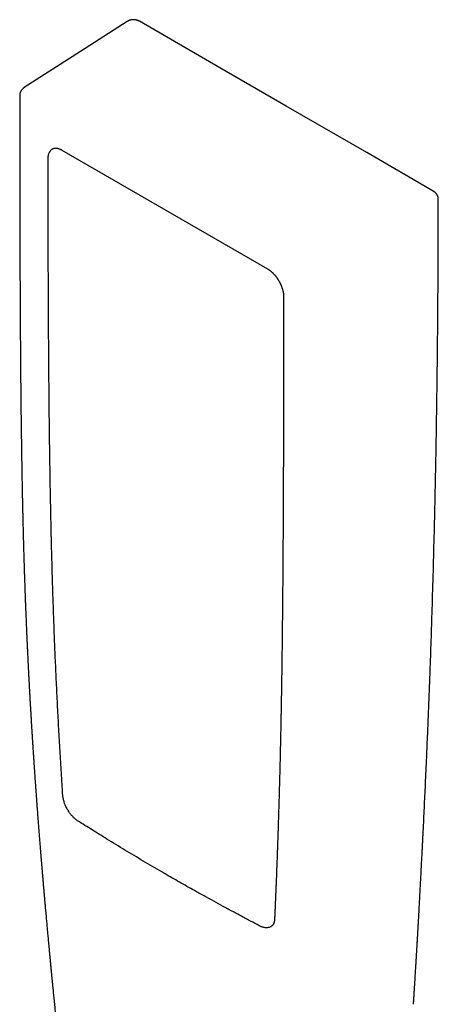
# Model space of a CAD drawing. Header units: millimetres. Extents: x 8 to 406, y 12 to 672.
# Tile 7 of 13: x 306 to 344, y 226 to 315. Entities that reach past the tile are written whole.
import ezdxf

# ---------------------------------------------------------------- set-up
doc = ezdxf.new("R2010")
doc.units = ezdxf.units.MM

msp = doc.modelspace()

# ---------------------------------------------------------------- linework, layer by layer
at = {"color": 7, "linetype": 'Continuous', "lineweight": 30}
msp.add_line((309.95, 303.479), (328.683, 292.664), dxfattribs=at)
at = {"color": 7, "linetype": 'Continuous', "lineweight": 30, "flags": 128}
for points in [[(315.884, 315.188), (311.644, 312.464), (306.513, 309.167)], [(330.402, 307.479), (324.341, 310.978), (317.006, 315.212)], [(343.798, 299.745), (337.737, 303.244), (330.402, 307.479)]]:
    msp.add_lwpolyline(points, dxfattribs=at)
at = {"color": 7, "linetype": 'Continuous', "lineweight": 30}
for points, knots in [([(317.006, 315.212), (316.991, 315.221), (316.961, 315.237), (316.919, 315.257), (316.879, 315.274), (316.844, 315.288), (316.814, 315.298), (316.792, 315.305), (316.773, 315.31), (316.755, 315.315), (316.737, 315.32), (316.714, 315.325), (316.686, 315.331), (316.649, 315.338), (316.605, 315.345), (316.553, 315.35), (316.498, 315.353), (316.439, 315.353), (316.382, 315.35), (316.33, 315.345), (316.282, 315.339), (316.236, 315.33), (316.194, 315.32), (316.155, 315.31), (316.119, 315.299), (316.083, 315.287), (316.044, 315.271), (315.997, 315.251), (315.942, 315.224), (315.904, 315.2), (315.884, 315.188)], [0, 0, 0, 0, 0.046253, 0.086294, 0.120366, 0.155749, 0.182019, 0.199912, 0.215783, 0.231711, 0.247704, 0.263771, 0.29009, 0.321946, 0.359731, 0.403455, 0.452956, 0.501081, 0.552229, 0.596399, 0.634728, 0.673826, 0.71509, 0.745844, 0.777151, 0.809069, 0.842857, 0.885112, 0.937306, 1, 1, 1, 1]), ([(306.513, 309.167), (306.501, 309.159), (306.48, 309.145), (306.454, 309.126), (306.435, 309.112), (306.42, 309.099), (306.399, 309.082), (306.371, 309.056), (306.331, 309.016), (306.287, 308.965), (306.243, 308.905), (306.206, 308.845), (306.175, 308.784), (306.149, 308.724), (306.133, 308.673), (306.122, 308.633), (306.114, 308.602), (306.108, 308.569), (306.102, 308.536), (306.098, 308.5), (306.095, 308.46), (306.095, 308.432), (306.095, 308.417)], [0, 0, 0, 0, 0.0488721, 0.0845375, 0.1076718, 0.128715, 0.1503385, 0.1990173, 0.2558465, 0.3419352, 0.4248489, 0.5036312, 0.5790841, 0.6517267, 0.7234066, 0.7560828, 0.7921224, 0.8307598, 0.8674539, 0.9043215, 0.951625, 1, 1, 1, 1]), ([(306.094, 308.417), (306.094, 308.266), (306.095, 307.893), (306.095, 307.304), (306.095, 306.654), (306.095, 306.015), (306.095, 305.387), (306.096, 304.788), (306.096, 304.217), (306.097, 303.672), (306.097, 303.137), (306.098, 302.612), (306.098, 302.096), (306.099, 301.59), (306.099, 301.094), (306.1, 300.607), (306.101, 300.13), (306.101, 299.663), (306.102, 299.206), (306.103, 298.766), (306.104, 298.344), (306.105, 297.94), (306.106, 297.544), (306.106, 297.156), (306.107, 296.77), (306.108, 296.385), (306.109, 296.003), (306.11, 295.63), (306.111, 295.266), (306.112, 294.913), (306.113, 294.575), (306.114, 294.253), (306.115, 293.947), (306.116, 293.649), (306.117, 293.359), (306.118, 293.078), (306.119, 292.806), (306.12, 292.543), (306.121, 292.285), (306.122, 292.03), (306.124, 291.693), (306.126, 291.271), (306.128, 290.641), (306.132, 289.881), (306.137, 288.989), (306.142, 288.087), (306.147, 287.173), (306.153, 286.25), (306.16, 285.333), (306.167, 284.425), (306.174, 283.524), (306.182, 282.614), (306.191, 281.693), (306.2, 280.79), (306.21, 279.904), (306.22, 279.037), (306.231, 278.16), (306.243, 277.274), (306.256, 276.378), (306.27, 275.472), (306.282, 274.789), (306.289, 274.333), (306.293, 274.105), (306.297, 273.877), (306.302, 273.648), (306.306, 273.419), (306.31, 273.192), (306.314, 272.965), (306.319, 272.741), (306.323, 272.521), (306.327, 272.313), (306.331, 272.117), (306.335, 271.934), (306.338, 271.762), (306.342, 271.603), (306.345, 271.455), (306.348, 271.32), (306.35, 271.197), (306.353, 271.087), (306.355, 270.989), (306.357, 270.903), (306.358, 270.836), (306.359, 270.786), (306.36, 270.751), (306.361, 270.72), (306.362, 270.694), (306.362, 270.669), (306.363, 270.642), (306.363, 270.607), (306.364, 270.564), (306.366, 270.511), (306.367, 270.449), (306.369, 270.369), (306.371, 270.272), (306.374, 270.162), (306.376, 270.046), (306.379, 269.927), (306.382, 269.804), (306.385, 269.677), (306.389, 269.521), (306.394, 269.333), (306.399, 269.112), (306.405, 268.883), (306.411, 268.644), (306.417, 268.395), (306.424, 268.138), (306.431, 267.872), (306.448, 267.252), (306.476, 266.279), (306.518, 264.954), (306.552, 263.953), (306.575, 263.282), (306.588, 262.941), (306.6, 262.601), (306.613, 262.264), (306.626, 261.935), (306.638, 261.624), (306.65, 261.329), (306.661, 261.051), (306.672, 260.784), (306.682, 260.528), (306.693, 260.282), (306.703, 260.046), (306.712, 259.821), (306.722, 259.607), (306.731, 259.403), (306.738, 259.231), (306.745, 259.085), (306.75, 258.962), (306.756, 258.834), (306.762, 258.7), (306.769, 258.561), (306.776, 258.401), (306.784, 258.221), (306.794, 258.019), (306.804, 257.807), (306.814, 257.586), (306.825, 257.356), (306.838, 257.102), (306.852, 256.821), (306.867, 256.514), (306.883, 256.194), (306.9, 255.858), (306.918, 255.51), (306.937, 255.156), (306.956, 254.805), (306.975, 254.46), (306.993, 254.121), (307.012, 253.789), (307.031, 253.438), (307.052, 253.068), (307.075, 252.681), (307.097, 252.305), (307.114, 252.003), (307.128, 251.774), (307.138, 251.615), (307.147, 251.457), (307.157, 251.302), (307.166, 251.151), (307.175, 251.008), (307.183, 250.873), (307.19, 250.749), (307.198, 250.635), (307.204, 250.531), (307.21, 250.437), (307.215, 250.353), (307.22, 250.279), (307.224, 250.216), (307.227, 250.161), (307.23, 250.112), (307.233, 250.063), (307.237, 250.009), (307.241, 249.946), (307.246, 249.87), (307.251, 249.781), (307.258, 249.677), (307.265, 249.56), (307.274, 249.431), (307.283, 249.29), (307.293, 249.137), (307.302, 248.984), (307.312, 248.833), (307.322, 248.687), (307.332, 248.532), (307.343, 248.37), (307.354, 248.201), (307.366, 248.028), (307.38, 247.81), (307.398, 247.554), (307.417, 247.262), (307.437, 246.98), (307.455, 246.709), (307.474, 246.448), (307.491, 246.198), (307.508, 245.954), (307.525, 245.717), (307.542, 245.487), (307.557, 245.269), (307.572, 245.062), (307.586, 244.868), (307.599, 244.697), (307.61, 244.544), (307.62, 244.404), (307.631, 244.258), (307.642, 244.106), (307.654, 243.947), (307.667, 243.769), (307.682, 243.571), (307.698, 243.353), (307.715, 243.125), (307.733, 242.887), (307.752, 242.641), (307.771, 242.387), (307.792, 242.125), (307.813, 241.853), (307.833, 241.587), (307.854, 241.327), (307.874, 241.075), (307.894, 240.821), (307.914, 240.571), (307.933, 240.332), (307.951, 240.109), (307.967, 239.901), (307.983, 239.708), (307.998, 239.525), (308.012, 239.352), (308.025, 239.19), (308.038, 239.038), (308.049, 238.897), (308.06, 238.766), (308.07, 238.645), (308.079, 238.542), (308.086, 238.454), (308.092, 238.383), (308.097, 238.321), (308.101, 238.271), (308.105, 238.23), (308.108, 238.193), (308.111, 238.151), (308.116, 238.1), (308.121, 238.04), (308.127, 237.967), (308.134, 237.877), (308.143, 237.771), (308.153, 237.651), (308.165, 237.517), (308.177, 237.368), (308.191, 237.206), (308.206, 237.033), (308.221, 236.858), (308.236, 236.684), (308.251, 236.512), (308.266, 236.331), (308.282, 236.142), (308.3, 235.945), (308.32, 235.707), (308.344, 235.434), (308.371, 235.13), (308.398, 234.821), (308.426, 234.508), (308.454, 234.193), (308.481, 233.888), (308.508, 233.593), (308.534, 233.309), (308.558, 233.041), (308.581, 232.788), (308.603, 232.549), (308.624, 232.32), (308.644, 232.097), (308.666, 231.86), (308.69, 231.604), (308.716, 231.325), (308.743, 231.036), (308.766, 230.794), (308.784, 230.602), (308.797, 230.462), (308.81, 230.321), (308.824, 230.177), (308.838, 230.031), (308.852, 229.885), (308.865, 229.749), (308.876, 229.628), (308.886, 229.524), (308.895, 229.432), (308.903, 229.352), (308.909, 229.283), (308.915, 229.226), (308.919, 229.179), (308.922, 229.146), (308.925, 229.12), (308.927, 229.095), (308.931, 229.061), (308.935, 229.019), (308.94, 228.967), (308.945, 228.907), (308.952, 228.838), (308.96, 228.76), (308.968, 228.67), (308.978, 228.568), (308.989, 228.453), (309.001, 228.327), (309.015, 228.192), (309.028, 228.051), (309.048, 227.844), (309.074, 227.578), (309.105, 227.267), (309.134, 226.975), (309.161, 226.703), (309.187, 226.438), (309.214, 226.165), (309.242, 225.885), (309.27, 225.6), (309.298, 225.324), (309.325, 225.06), (309.35, 224.806), (309.375, 224.556), (309.4, 224.311), (309.425, 224.071), (309.448, 223.843), (309.47, 223.627), (309.491, 223.423), (309.511, 223.228), (309.53, 223.036), (309.55, 222.849), (309.568, 222.667), (309.586, 222.497), (309.602, 222.338), (309.616, 222.206), (309.627, 222.101), (309.636, 222.019), (309.644, 221.941), (309.651, 221.868), (309.658, 221.799), (309.665, 221.735), (309.671, 221.678), (309.675, 221.634), (309.679, 221.602), (309.682, 221.576), (309.685, 221.545), (309.689, 221.506), (309.694, 221.459), (309.701, 221.392), (309.709, 221.308), (309.72, 221.208), (309.733, 221.08), (309.75, 220.925), (309.769, 220.738), (309.79, 220.54), (309.812, 220.33), (309.835, 220.109), (309.86, 219.877), (309.889, 219.603), (309.922, 219.287), (309.96, 218.928), (310, 218.557), (310.041, 218.175), (310.083, 217.781), (310.127, 217.375), (310.172, 216.957), (310.208, 216.623), (310.235, 216.377), (310.251, 216.222), (310.268, 216.07), (310.284, 215.924), (310.298, 215.79), (310.312, 215.667), (310.324, 215.555), (310.335, 215.454), (310.344, 215.368), (310.352, 215.295), (310.359, 215.236), (310.365, 215.183), (310.37, 215.137), (310.374, 215.097), (310.377, 215.065), (310.38, 215.038), (310.383, 215.011), (310.387, 214.976), (310.392, 214.928), (310.399, 214.869), (310.406, 214.8), (310.415, 214.72), (310.425, 214.629), (310.436, 214.527), (310.448, 214.415), (310.462, 214.296), (310.488, 214.054), (310.52, 213.762), (310.558, 213.422), (310.587, 213.154), (310.617, 212.889), (310.646, 212.627), (310.675, 212.364), (310.704, 212.096), (310.737, 211.801), (310.773, 211.48), (310.812, 211.13), (310.844, 210.845), (310.868, 210.627), (310.884, 210.481), (310.901, 210.334), (310.916, 210.192), (310.932, 210.058), (310.946, 209.933), (310.958, 209.817), (310.97, 209.71), (310.981, 209.613), (310.991, 209.526), (311, 209.448), (311.007, 209.385), (311.012, 209.336), (311.016, 209.302), (311.019, 209.275), (311.021, 209.257), (311.023, 209.241), (311.025, 209.223), (311.028, 209.196), (311.032, 209.159), (311.038, 209.11), (311.044, 209.05), (311.052, 208.981), (311.061, 208.902), (311.071, 208.814), (311.083, 208.711), (311.096, 208.594), (311.11, 208.462), (311.127, 208.319), (311.144, 208.168), (311.168, 207.952), (311.199, 207.68), (311.235, 207.353), (311.271, 207.037), (311.306, 206.729), (311.339, 206.431), (311.372, 206.141), (311.404, 205.862), (311.434, 205.593), (311.466, 205.308), (311.5, 205.008), (311.536, 204.694), (311.562, 204.465), (311.578, 204.318), (311.586, 204.25), (311.593, 204.187), (311.599, 204.133), (311.605, 204.088), (311.609, 204.051), (311.612, 204.023), (311.615, 203.997), (311.618, 203.968), (311.622, 203.933), (311.627, 203.889), (311.637, 203.803), (311.652, 203.672), (311.672, 203.495), (311.69, 203.333), (311.706, 203.19), (311.72, 203.065), (311.735, 202.937), (311.75, 202.805), (311.765, 202.668), (311.781, 202.527), (311.798, 202.378), (311.816, 202.219), (311.836, 202.047), (311.857, 201.863), (311.879, 201.669), (311.902, 201.464), (311.926, 201.249), (311.953, 201.015), (311.982, 200.76), (312.013, 200.483), (312.039, 200.255), (312.058, 200.08), (312.072, 199.961), (312.085, 199.844), (312.098, 199.733), (312.109, 199.632), (312.119, 199.542), (312.128, 199.463), (312.136, 199.395), (312.142, 199.338), (312.147, 199.292), (312.151, 199.258), (312.154, 199.234), (312.156, 199.213), (312.159, 199.189), (312.163, 199.156), (312.168, 199.114), (312.173, 199.065), (312.18, 199.002), (312.189, 198.925), (312.199, 198.833), (312.211, 198.731), (312.223, 198.62), (312.237, 198.501), (312.251, 198.375), (312.269, 198.214), (312.291, 198.023), (312.315, 197.804), (312.339, 197.59), (312.363, 197.379), (312.386, 197.174), (312.408, 196.979), (312.429, 196.793), (312.448, 196.618), (312.467, 196.452), (312.484, 196.297), (312.501, 196.15), (312.516, 196.011), (312.533, 195.864), (312.55, 195.709), (312.568, 195.547), (312.585, 195.396), (312.601, 195.254), (312.616, 195.123), (312.628, 195.013), (312.638, 194.924), (312.645, 194.857), (312.652, 194.796), (312.657, 194.749), (312.661, 194.716), (312.663, 194.693), (312.666, 194.67), (312.669, 194.643), (312.673, 194.607), (312.678, 194.561), (312.685, 194.502), (312.692, 194.43), (312.701, 194.353), (312.714, 194.235), (312.732, 194.075), (312.754, 193.871), (312.778, 193.658), (312.803, 193.435), (312.828, 193.203), (312.855, 192.964), (312.904, 192.517), (312.976, 191.863), (313.042, 191.256), (313.08, 190.901), (313.091, 190.804), (313.1, 190.716), (313.109, 190.638), (313.116, 190.57), (313.122, 190.513), (313.127, 190.466), (313.131, 190.429), (313.134, 190.403), (313.137, 190.381), (313.139, 190.358), (313.143, 190.325), (313.148, 190.275), (313.155, 190.209), (313.163, 190.132), (313.172, 190.049), (313.182, 189.962), (313.192, 189.87), (313.202, 189.774), (313.213, 189.674), (313.225, 189.56), (313.239, 189.431), (313.254, 189.287), (313.27, 189.138), (313.286, 188.989), (313.32, 188.668), (313.372, 188.178), (313.425, 187.677), (313.461, 187.338), (313.48, 187.162), (313.497, 186.995), (313.513, 186.839), (313.528, 186.694), (313.543, 186.559), (313.553, 186.456), (313.561, 186.384), (313.565, 186.345), (313.568, 186.315), (313.57, 186.294), (313.572, 186.276), (313.574, 186.257), (313.577, 186.228), (313.581, 186.187), (313.587, 186.131), (313.594, 186.064), (313.602, 185.987), (313.611, 185.902), (313.62, 185.809), (313.631, 185.708), (313.642, 185.602), (313.663, 185.388), (313.707, 184.96), (313.756, 184.478), (313.8, 184.047), (313.827, 183.779), (313.853, 183.515), (313.879, 183.259), (313.903, 183.02), (313.925, 182.797), (313.945, 182.59), (313.961, 182.431), (313.972, 182.317), (313.979, 182.246), (313.985, 182.182), (313.99, 182.126), (313.995, 182.08), (313.998, 182.046), (314.001, 182.022), (314.002, 182.004), (314.004, 181.983), (314.007, 181.957), (314.01, 181.925), (314.014, 181.886), (314.018, 181.841), (314.027, 181.752), (314.04, 181.618), (314.059, 181.421), (314.081, 181.197), (314.105, 180.946), (314.13, 180.683), (314.156, 180.41), (314.182, 180.126), (314.21, 179.832), (314.239, 179.527), (314.263, 179.266), (314.282, 179.054), (314.297, 178.892), (314.312, 178.728), (314.326, 178.576), (314.338, 178.442), (314.349, 178.329), (314.358, 178.226), (314.366, 178.134), (314.374, 178.052), (314.38, 177.98), (314.386, 177.919), (314.39, 177.87), (314.393, 177.833), (314.396, 177.807), (314.398, 177.785), (314.4, 177.763), (314.402, 177.737), (314.405, 177.704), (314.408, 177.665), (314.413, 177.611), (314.419, 177.542), (314.427, 177.454), (314.436, 177.354), (314.446, 177.242), (314.457, 177.117), (314.471, 176.954), (314.488, 176.758), (314.508, 176.534), (314.532, 176.256), (314.56, 175.929), (314.592, 175.554), (314.617, 175.25), (314.637, 175.015), (314.651, 174.845), (314.664, 174.677), (314.678, 174.513), (314.691, 174.353), (314.703, 174.2), (314.715, 174.057), (314.726, 173.924), (314.735, 173.801), (314.744, 173.689), (314.753, 173.586), (314.759, 173.501), (314.765, 173.432), (314.769, 173.378), (314.773, 173.328), (314.776, 173.284), (314.779, 173.249), (314.781, 173.222), (314.783, 173.2), (314.785, 173.176), (314.787, 173.145), (314.79, 173.104), (314.794, 173.052), (314.799, 172.989), (314.805, 172.914), (314.812, 172.83), (314.819, 172.738), (314.826, 172.641), (314.834, 172.544), (314.847, 172.367), (314.867, 172.111), (314.891, 171.781), (314.915, 171.459), (314.937, 171.162), (314.957, 170.884), (314.976, 170.617), (314.995, 170.337), (315.015, 170.045), (315.033, 169.794), (315.046, 169.588), (315.057, 169.431), (315.068, 169.27), (315.079, 169.107), (315.089, 168.94), (315.1, 168.77), (315.112, 168.599), (315.122, 168.442), (315.13, 168.304), (315.138, 168.187), (315.144, 168.08), (315.15, 167.983), (315.156, 167.896), (315.16, 167.82), (315.164, 167.755), (315.168, 167.699), (315.17, 167.656), (315.172, 167.625), (315.174, 167.604), (315.175, 167.587), (315.175, 167.574), (315.176, 167.561), (315.177, 167.546), (315.178, 167.525), (315.18, 167.499), (315.182, 167.47), (315.183, 167.439), (315.192, 167.303), (315.2, 167.153), (315.21, 166.989), (315.214, 166.918), (315.219, 166.842), (315.224, 166.756), (315.229, 166.655), (315.236, 166.541), (315.243, 166.416), (315.25, 166.281), (315.259, 166.135), (315.267, 165.978), (315.276, 165.811), (315.286, 165.63), (315.296, 165.435), (315.307, 165.225), (315.318, 165.004), (315.33, 164.772), (315.342, 164.528), (315.354, 164.276), (315.366, 164.017), (315.379, 163.752), (315.391, 163.476), (315.404, 163.189), (315.416, 162.892), (315.429, 162.584), (315.442, 162.266), (315.454, 161.932), (315.467, 161.581), (315.48, 161.214), (315.489, 160.954), (315.493, 160.815), (315.494, 160.803)], [0, 0, 0, 0, 0.0031316, 0.0076891, 0.0121672, 0.0165657, 0.0208847, 0.0251242, 0.0289405, 0.03269, 0.0363727, 0.0399885, 0.0435375, 0.0470197, 0.0504351, 0.0537837, 0.0570654, 0.0602803, 0.0634283, 0.0665096, 0.0693535, 0.0721381, 0.0748633, 0.077529, 0.0801353, 0.0828347, 0.0854672, 0.0880329, 0.0905318, 0.0929639, 0.0953291, 0.097498, 0.0996074, 0.1016575, 0.1036481, 0.1055793, 0.1074511, 0.1092635, 0.1110194, 0.1127656, 0.1145182, 0.117979, 0.1214642, 0.127522, 0.1336521, 0.1398544, 0.1461289, 0.1524756, 0.1588947, 0.1650131, 0.1711957, 0.1774429, 0.1837635, 0.1901617, 0.1960457, 0.2019939, 0.2080064, 0.2140831, 0.220224, 0.2264293, 0.2326988, 0.2342534, 0.235812, 0.2373745, 0.2389409, 0.2405112, 0.24208, 0.2435943, 0.2451812, 0.2466856, 0.2481075, 0.2494467, 0.2507034, 0.2518776, 0.2529692, 0.2539782, 0.2549047, 0.2557486, 0.2564971, 0.2571659, 0.2577551, 0.2582646, 0.2585341, 0.2587745, 0.2589857, 0.2591678, 0.2593208, 0.259495, 0.2597265, 0.2600233, 0.2603853, 0.2608127, 0.2613053, 0.2620245, 0.2627885, 0.263578, 0.2643932, 0.265234, 0.2661004, 0.2669924, 0.2684376, 0.2699452, 0.2715154, 0.2731482, 0.2748435, 0.2766014, 0.2784218, 0.2802972, 0.2892918, 0.2983342, 0.3074243, 0.3097407, 0.3120602, 0.3143828, 0.3166958, 0.3189363, 0.3210957, 0.3230574, 0.3249471, 0.3267646, 0.3285101, 0.3301834, 0.3317847, 0.3333138, 0.3347709, 0.3361558, 0.3374687, 0.3382894, 0.3391195, 0.3399884, 0.3408963, 0.3418432, 0.3428289, 0.3441398, 0.3455137, 0.3469507, 0.3484507, 0.3500138, 0.3516399, 0.3536373, 0.3557223, 0.3578949, 0.360155, 0.3625515, 0.364978, 0.3673603, 0.3696985, 0.3719924, 0.3742421, 0.3764475, 0.3791364, 0.3817564, 0.3843076, 0.3867901, 0.3878823, 0.3889606, 0.390025, 0.3910756, 0.3921092, 0.3930865, 0.3939956, 0.3948363, 0.3956088, 0.396313, 0.3969489, 0.3975166, 0.3980159, 0.398447, 0.3987959, 0.3991282, 0.3994451, 0.3997989, 0.400223, 0.4007174, 0.401337, 0.4020402, 0.4028271, 0.4036976, 0.4046518, 0.4056896, 0.4068112, 0.407751, 0.4087425, 0.4097857, 0.4108805, 0.412027, 0.4132165, 0.4143937, 0.41644, 0.4184148, 0.4203181, 0.4221498, 0.42391, 0.4255987, 0.4272159, 0.4288495, 0.4304029, 0.4318763, 0.4332696, 0.4345827, 0.4358158, 0.436732, 0.4376689, 0.4386516, 0.4396803, 0.4407548, 0.4418753, 0.4432804, 0.4447516, 0.4462889, 0.4478923, 0.4495618, 0.4512657, 0.4530335, 0.454865, 0.4567602, 0.4584182, 0.4601222, 0.4618639, 0.4635522, 0.465162, 0.4666931, 0.4680648, 0.4693667, 0.4705986, 0.4717607, 0.4728529, 0.4738753, 0.4748278, 0.4757104, 0.4765232, 0.4772661, 0.4778008, 0.478291, 0.4787107, 0.4790497, 0.4793081, 0.4795264, 0.4798088, 0.4801559, 0.4805581, 0.4810019, 0.481646, 0.4823613, 0.4831479, 0.4840698, 0.4850736, 0.4861591, 0.4873265, 0.4885757, 0.4896792, 0.4908395, 0.4920566, 0.4933306, 0.4946614, 0.4960255, 0.4981272, 0.5001733, 0.5021639, 0.5043587, 0.5064818, 0.5085332, 0.5105129, 0.512421, 0.5142575, 0.5159234, 0.5175256, 0.519064, 0.5205407, 0.5220297, 0.5238337, 0.5257065, 0.527648, 0.5296582, 0.5305831, 0.5315218, 0.5324744, 0.5334409, 0.5344212, 0.5354153, 0.5363878, 0.5371587, 0.5378526, 0.5384697, 0.5390099, 0.5394732, 0.5398597, 0.5401693, 0.540402, 0.5405277, 0.5406941, 0.540918, 0.5412019, 0.541549, 0.5419514, 0.5424148, 0.5429391, 0.5435244, 0.5442249, 0.5449964, 0.5458391, 0.5467528, 0.5477222, 0.5486862, 0.5509135, 0.5530772, 0.5549555, 0.5567831, 0.5585602, 0.5602866, 0.5622758, 0.5641934, 0.5660391, 0.5678132, 0.5695155, 0.5711461, 0.5728431, 0.5744547, 0.575981, 0.5774225, 0.5787939, 0.5801022, 0.5813473, 0.5826439, 0.5838642, 0.5850079, 0.5860753, 0.5870662, 0.5876467, 0.5881973, 0.5887181, 0.589209, 0.5896701, 0.5901013, 0.5904937, 0.5908201, 0.5909801, 0.5911384, 0.5913476, 0.5916102, 0.5919261, 0.5922954, 0.5929401, 0.5936157, 0.5943218, 0.595498, 0.5967502, 0.5980786, 0.5994831, 0.6009636, 0.6025202, 0.6041515, 0.6064754, 0.6088786, 0.6113612, 0.6139232, 0.6165645, 0.6192852, 0.6220852, 0.6249647, 0.6259971, 0.6270394, 0.6280785, 0.6290539, 0.6299577, 0.6307758, 0.6315249, 0.632205, 0.632816, 0.6332604, 0.6336595, 0.6340134, 0.6343219, 0.6345853, 0.6348034, 0.6349762, 0.635118, 0.6353583, 0.6356799, 0.6360737, 0.636539, 0.6370759, 0.6376843, 0.6383643, 0.6391158, 0.6399342, 0.6407637, 0.6439733, 0.645798, 0.6475963, 0.6493682, 0.6511135, 0.6528592, 0.6546574, 0.6565097, 0.658775, 0.6611163, 0.6635334, 0.6645037, 0.6654857, 0.6664793, 0.667443, 0.6683438, 0.6691817, 0.6699567, 0.6706688, 0.6713181, 0.6719045, 0.6724279, 0.6728885, 0.6731633, 0.6734043, 0.6735832, 0.6736955, 0.6737762, 0.6738958, 0.6740563, 0.6743198, 0.6746495, 0.6750456, 0.6755079, 0.6760365, 0.6766314, 0.6772926, 0.6780964, 0.6789805, 0.6799447, 0.6809787, 0.6820121, 0.6842682, 0.6864548, 0.6885718, 0.6906192, 0.6926324, 0.6945736, 0.6964425, 0.6982394, 0.6999714, 0.7021629, 0.7042682, 0.7062874, 0.7067592, 0.7072251, 0.7076495, 0.7080135, 0.7083171, 0.7085602, 0.7087428, 0.7088923, 0.7090801, 0.7093189, 0.7096088, 0.7099492, 0.7110567, 0.7122404, 0.7135001, 0.7143025, 0.7151329, 0.7159914, 0.716878, 0.7177926, 0.7187353, 0.7197227, 0.7207721, 0.7219379, 0.7231717, 0.7244736, 0.7258435, 0.7272814, 0.7287873, 0.7305547, 0.7324074, 0.7343454, 0.7351301, 0.7359279, 0.7367344, 0.7374865, 0.7381641, 0.7387674, 0.7392962, 0.7397506, 0.7401307, 0.7404363, 0.7406675, 0.7408243, 0.7409226, 0.7410802, 0.7413018, 0.7415875, 0.7419228, 0.7422895, 0.7428504, 0.7434716, 0.7441529, 0.7448945, 0.7456964, 0.7465534, 0.7474089, 0.7489324, 0.7503976, 0.7518046, 0.7532476, 0.7546236, 0.7559329, 0.7571753, 0.7583509, 0.7594597, 0.7605017, 0.7614768, 0.7624021, 0.7632994, 0.7644319, 0.7655165, 0.766553, 0.7674787, 0.7683624, 0.769204, 0.7696804, 0.7701421, 0.7705662, 0.7709073, 0.771088, 0.7712311, 0.7713631, 0.7715462, 0.7717831, 0.7720738, 0.7724854, 0.7729717, 0.7735023, 0.7740448, 0.7753479, 0.7767143, 0.778144, 0.7796368, 0.7811929, 0.7828102, 0.784446, 0.7901877, 0.7959543, 0.7966703, 0.7973256, 0.7979139, 0.7984351, 0.7988893, 0.7992765, 0.7995966, 0.7998312, 0.8000094, 0.8001314, 0.8002651, 0.8004855, 0.8007925, 0.801273, 0.801799, 0.8023544, 0.8029392, 0.8035534, 0.8041969, 0.8048699, 0.8055722, 0.8064968, 0.8074679, 0.8084738, 0.8094796, 0.8104829, 0.8149323, 0.8193331, 0.8205767, 0.8217632, 0.8228801, 0.8239274, 0.8249051, 0.8258133, 0.8266519, 0.8269801, 0.8272451, 0.8274464, 0.8275841, 0.8276759, 0.8277999, 0.8279653, 0.8282603, 0.8286336, 0.8290851, 0.8296149, 0.8301738, 0.8307994, 0.8314917, 0.8322167, 0.8329414, 0.8357859, 0.8408546, 0.8426616, 0.8444668, 0.8462609, 0.8479846, 0.8496272, 0.8510873, 0.8524767, 0.8537956, 0.8542944, 0.8547814, 0.8552206, 0.8555941, 0.8559021, 0.8561445, 0.8562832, 0.8563893, 0.8565203, 0.8566944, 0.8569115, 0.8571717, 0.8574749, 0.8578206, 0.8589782, 0.8601802, 0.861798, 0.8634899, 0.8652558, 0.8670943, 0.8690046, 0.8709867, 0.8730404, 0.875166, 0.8762398, 0.8773311, 0.8784398, 0.8795618, 0.8803926, 0.8811539, 0.8818456, 0.8824677, 0.8830203, 0.8835034, 0.8839169, 0.8842608, 0.8844822, 0.8846607, 0.8847963, 0.8849293, 0.8851046, 0.8853279, 0.8855921, 0.8858945, 0.8864057, 0.8869985, 0.8876731, 0.8884294, 0.8892674, 0.890187, 0.8917221, 0.8932372, 0.8947285, 0.8973324, 0.8998603, 0.9023124, 0.9034791, 0.9046278, 0.9057586, 0.9068713, 0.9079627, 0.9089961, 0.9099616, 0.910859, 0.9116885, 0.91245, 0.9131434, 0.9137689, 0.9141707, 0.9145384, 0.914872, 0.9151716, 0.9154304, 0.9155933, 0.9157207, 0.9158706, 0.916077, 0.9163401, 0.9167006, 0.9171316, 0.9176332, 0.9182053, 0.9188463, 0.9195063, 0.9201619, 0.9208131, 0.923103, 0.9253366, 0.9275141, 0.9296354, 0.9313537, 0.933159, 0.9350514, 0.9370309, 0.9390974, 0.9401441, 0.9412118, 0.9423005, 0.9434101, 0.9445408, 0.9456924, 0.9468651, 0.9480222, 0.9488849, 0.9496793, 0.9504054, 0.9510631, 0.9516525, 0.9521649, 0.9526113, 0.9529919, 0.9533065, 0.9534796, 0.9536235, 0.953738, 0.9538233, 0.9538887, 0.9539923, 0.9541341, 0.9543186, 0.9545239, 0.9547297, 0.954936, 0.9573143, 0.9577889, 0.9582659, 0.9587707, 0.9593316, 0.960037, 0.9608148, 0.961665, 0.9625876, 0.9635825, 0.9646499, 0.9657896, 0.9670018, 0.9683493, 0.9697762, 0.9712825, 0.9728683, 0.9745336, 0.9762782, 0.9780176, 0.9798295, 0.9817136, 0.9836702, 0.9856991, 0.9878003, 0.9899739, 0.9922198, 0.9946503, 0.9971602, 0.9997495, 1, 1, 1, 1]), ([(308.686, 302.676), (308.687, 302.717), (308.688, 302.798), (308.701, 302.914), (308.721, 303.025), (308.749, 303.127), (308.782, 303.216), (308.819, 303.294), (308.858, 303.36), (308.898, 303.416), (308.947, 303.473), (309.01, 303.532), (309.069, 303.575), (309.105, 303.593), (309.112, 303.596)], [0, 0, 0, 0, 0.094589, 0.190143, 0.285697, 0.382241, 0.470904, 0.551408, 0.631911, 0.698213, 0.764514, 0.868419, 0.973294, 1, 1, 1, 1]), ([(309.112, 303.597), (309.121, 303.602), (309.143, 303.614), (309.177, 303.628), (309.214, 303.64), (309.251, 303.648), (309.289, 303.655), (309.328, 303.659), (309.368, 303.66), (309.409, 303.659), (309.451, 303.656), (309.494, 303.651), (309.539, 303.643), (309.584, 303.633), (309.631, 303.62), (309.678, 303.605), (309.727, 303.587), (309.776, 303.567), (309.827, 303.544), (309.878, 303.519), (309.919, 303.497), (309.943, 303.483), (309.95, 303.479)], [0, 0, 0, 0, 0.051161, 0.116178, 0.173792, 0.229673, 0.283991, 0.336984, 0.388895, 0.439944, 0.490316, 0.540169, 0.589632, 0.638808, 0.687782, 0.736622, 0.785382, 0.834103, 0.882816, 0.931539, 0.980294, 1, 1, 1, 1]), ([(310.02, 244.771), (310.009, 244.938), (309.955, 245.772), (309.883, 246.94), (309.783, 248.607), (309.706, 249.939), (309.634, 251.27), (309.563, 252.601), (309.48, 254.262), (309.387, 256.254), (309.302, 258.242), (309.224, 260.228), (309.154, 262.212), (309.101, 263.863), (309.053, 265.512), (309.008, 267.16), (308.961, 269.136), (308.92, 271.109), (308.883, 273.081), (308.852, 275.051), (308.829, 276.692), (308.808, 278.332), (308.789, 279.972), (308.773, 281.61), (308.762, 282.92), (308.751, 284.23), (308.742, 285.54), (308.734, 286.849), (308.728, 287.831), (308.721, 289.14), (308.713, 290.776), (308.707, 292.411), (308.702, 294.046), (308.697, 295.681), (308.693, 297.642), (308.689, 299.974), (308.687, 301.652), (308.686, 302.676)], [0, 0, 0, 0, 0.008527, 0.042636, 0.059691, 0.0938, 0.110855, 0.127909, 0.162018, 0.196127, 0.230236, 0.264346, 0.298455, 0.332564, 0.349618, 0.383727, 0.417837, 0.451946, 0.486055, 0.520164, 0.554273, 0.571327, 0.605437, 0.639546, 0.6566, 0.673655, 0.707764, 0.724818, 0.741873, 0.758927, 0.793036, 0.827145, 0.8442, 0.878309, 0.912418, 0.946527, 1, 1, 1, 1]), ([(344.257, 298.97), (344.257, 298.983), (344.257, 299.007), (344.255, 299.038), (344.252, 299.063), (344.25, 299.083), (344.246, 299.11), (344.239, 299.147), (344.227, 299.198), (344.21, 299.254), (344.188, 299.311), (344.164, 299.363), (344.138, 299.411), (344.11, 299.456), (344.077, 299.502), (344.042, 299.545), (344.005, 299.585), (343.969, 299.621), (343.941, 299.645), (343.922, 299.66), (343.909, 299.671), (343.892, 299.684), (343.868, 299.701), (343.836, 299.723), (343.812, 299.737), (343.798, 299.745)], [0, 0, 0, 0, 0.039602, 0.0756518, 0.0989729, 0.1194224, 0.1405695, 0.1859946, 0.2386343, 0.3056938, 0.3718384, 0.4321531, 0.4883615, 0.5447969, 0.6037373, 0.6646714, 0.7238954, 0.7767357, 0.8257493, 0.8404696, 0.8552548, 0.8778076, 0.9096455, 0.9505004, 1, 1, 1, 1]), ([(341.995, 225.686), (342.003, 225.811), (342.018, 226.055), (342.042, 226.416), (342.064, 226.764), (342.085, 227.1), (342.105, 227.425), (342.124, 227.731), (342.142, 228.02), (342.159, 228.292), (342.175, 228.553), (342.19, 228.804), (342.205, 229.044), (342.219, 229.272), (342.232, 229.49), (342.244, 229.697), (342.256, 229.894), (342.267, 230.078), (342.277, 230.251), (342.287, 230.412), (342.296, 230.563), (342.304, 230.704), (342.312, 230.836), (342.319, 230.959), (342.326, 231.071), (342.331, 231.171), (342.337, 231.26), (342.341, 231.338), (342.345, 231.405), (342.348, 231.461), (342.351, 231.508), (342.353, 231.549), (342.356, 231.586), (342.357, 231.619), (342.359, 231.654), (342.362, 231.695), (342.365, 231.75), (342.369, 231.821), (342.374, 231.906), (342.38, 232.007), (342.386, 232.124), (342.394, 232.259), (342.403, 232.406), (342.412, 232.566), (342.421, 232.737), (342.432, 232.918), (342.442, 233.111), (342.454, 233.316), (342.467, 233.547), (342.481, 233.798), (342.495, 234.064), (342.51, 234.325), (342.524, 234.58), (342.537, 234.83), (342.552, 235.101), (342.568, 235.391), (342.584, 235.7), (342.6, 235.998), (342.616, 236.286), (342.631, 236.565), (342.645, 236.833), (342.658, 237.091), (342.672, 237.351), (342.686, 237.617), (342.701, 237.896), (342.715, 238.18), (342.731, 238.471), (342.746, 238.768), (342.761, 239.071), (342.778, 239.391), (342.795, 239.729), (342.813, 240.084), (342.831, 240.447), (342.85, 240.816), (342.88, 241.418), (342.921, 242.253), (342.973, 243.32), (343.024, 244.391), (343.07, 245.384), (343.112, 246.297), (343.149, 247.124), (343.186, 247.942), (343.224, 248.83), (343.265, 249.789), (343.309, 250.822), (343.351, 251.854), (343.392, 252.885), (343.432, 253.917), (343.471, 254.949), (343.531, 256.584), (343.609, 258.822), (343.708, 261.887), (343.805, 265.176), (343.897, 268.69), (343.968, 271.808), (344.024, 274.529), (344.057, 276.321), (344.079, 277.585), (344.091, 278.322), (344.102, 279.066), (344.114, 279.818), (344.123, 280.451), (344.13, 280.965), (344.136, 281.357), (344.141, 281.751), (344.146, 282.145), (344.151, 282.536), (344.156, 282.922), (344.161, 283.311), (344.166, 283.703), (344.17, 284.098), (344.175, 284.483), (344.179, 284.858), (344.183, 285.204), (344.186, 285.521), (344.189, 285.81), (344.192, 286.095), (344.194, 286.377), (344.197, 286.658), (344.203, 287.29), (344.208, 287.873), (344.213, 288.408), (344.214, 288.544), (344.215, 288.68), (344.216, 288.817), (344.217, 288.956), (344.218, 289.102), (344.219, 289.262), (344.22, 289.437), (344.222, 289.629), (344.223, 289.831), (344.225, 290.045), (344.226, 290.269), (344.228, 290.505), (344.229, 290.752), (344.231, 291.009), (344.233, 291.278), (344.234, 291.556), (344.236, 291.844), (344.238, 292.14), (344.239, 292.447), (344.241, 292.767), (344.242, 293.099), (344.244, 293.445), (344.245, 293.801), (344.247, 294.169), (344.248, 294.545), (344.25, 294.93), (344.251, 295.324), (344.252, 295.728), (344.253, 296.146), (344.254, 296.577), (344.255, 297.023), (344.256, 297.479), (344.256, 297.947), (344.257, 298.426), (344.257, 298.768), (344.257, 298.951), (344.257, 298.97)], [0, 0, 0, 0, 0.005136, 0.010105, 0.014905, 0.019538, 0.024002, 0.028299, 0.032196, 0.035943, 0.039541, 0.04299, 0.04629, 0.04944, 0.05244, 0.055291, 0.057993, 0.060546, 0.062907, 0.065124, 0.067197, 0.069127, 0.070968, 0.072656, 0.07419, 0.07557, 0.076796, 0.077869, 0.078787, 0.079552, 0.080181, 0.080731, 0.081259, 0.081693, 0.082123, 0.082681, 0.083371, 0.084423, 0.085598, 0.086896, 0.088581, 0.090436, 0.092462, 0.094657, 0.097023, 0.099513, 0.102166, 0.104984, 0.107965, 0.11168, 0.115349, 0.11894, 0.122453, 0.12589, 0.129249, 0.133627, 0.137866, 0.141967, 0.145929, 0.149752, 0.153438, 0.156984, 0.160392, 0.164154, 0.167972, 0.171876, 0.175866, 0.179942, 0.184105, 0.188354, 0.193127, 0.198005, 0.202987, 0.20807, 0.213189, 0.227767, 0.242398, 0.257082, 0.271793, 0.28324, 0.294561, 0.305758, 0.31683, 0.331022, 0.345123, 0.359223, 0.373324, 0.387425, 0.401525, 0.415626, 0.454402, 0.493179, 0.541035, 0.588892, 0.636748, 0.668333, 0.699918, 0.709848, 0.719854, 0.729963, 0.740178, 0.750496, 0.755789, 0.76111, 0.766457, 0.771832, 0.777176, 0.782407, 0.787525, 0.793025, 0.798388, 0.803615, 0.808705, 0.813658, 0.817682, 0.82161, 0.825448, 0.829265, 0.833086, 0.83691, 0.854984, 0.856828, 0.858674, 0.86052, 0.862367, 0.864229, 0.866199, 0.868292, 0.870738, 0.873334, 0.87608, 0.878976, 0.882021, 0.885217, 0.888562, 0.892057, 0.895702, 0.899497, 0.903371, 0.907388, 0.911551, 0.915858, 0.920391, 0.925075, 0.929909, 0.934892, 0.940025, 0.945213, 0.950545, 0.956022, 0.961643, 0.967528, 0.973564, 0.97975, 0.986087, 0.992574, 0.999212, 1, 1, 1, 1]), ([(328.684, 292.664), (328.694, 292.658), (328.721, 292.642), (328.767, 292.614), (328.819, 292.579), (328.872, 292.541), (328.925, 292.501), (328.978, 292.459), (329.031, 292.415), (329.083, 292.368), (329.135, 292.319), (329.187, 292.269), (329.238, 292.216), (329.288, 292.162), (329.337, 292.106), (329.386, 292.048), (329.434, 291.989), (329.48, 291.929), (329.524, 291.868), (329.567, 291.807), (329.606, 291.75), (329.639, 291.699), (329.668, 291.652), (329.694, 291.609), (329.712, 291.578), (329.721, 291.563)], [0, 0, 0, 0, 0.027894, 0.074727, 0.12162, 0.168575, 0.215594, 0.262673, 0.309808, 0.356992, 0.404216, 0.451468, 0.498732, 0.545988, 0.593208, 0.64035, 0.687351, 0.734104, 0.780405, 0.82582, 0.869172, 0.907426, 0.935806, 0.967838, 1, 1, 1, 1]), ([(329.721, 291.563), (329.735, 291.538), (329.755, 291.503), (329.784, 291.45), (329.807, 291.405), (329.835, 291.351), (329.862, 291.293), (329.89, 291.233), (329.918, 291.17), (329.944, 291.106), (329.97, 291.04), (329.994, 290.974), (330.017, 290.907), (330.039, 290.839), (330.058, 290.771), (330.077, 290.704), (330.093, 290.636), (330.107, 290.569), (330.12, 290.503), (330.131, 290.437), (330.14, 290.372), (330.147, 290.308), (330.152, 290.245), (330.155, 290.184), (330.156, 290.14), (330.156, 290.116), (330.156, 290.112)], [0, 0, 0, 0, 0.052143, 0.073222, 0.108212, 0.144522, 0.183449, 0.224046, 0.265926, 0.30878, 0.352388, 0.396582, 0.441238, 0.486256, 0.531561, 0.577088, 0.622787, 0.668617, 0.714543, 0.760537, 0.806575, 0.85264, 0.898715, 0.944793, 0.990866, 1, 1, 1, 1]), ([(330.156, 290.112), (330.156, 289.981), (330.156, 289.72), (330.156, 289.335), (330.156, 288.96), (330.155, 288.596), (330.155, 288.242), (330.155, 287.897), (330.155, 287.564), (330.154, 287.235), (330.154, 286.912), (330.154, 286.596), (330.153, 286.29), (330.153, 285.996), (330.153, 285.713), (330.153, 285.441), (330.152, 285.181), (330.152, 284.931), (330.152, 284.693), (330.151, 284.467), (330.151, 284.251), (330.151, 284.06), (330.151, 283.893), (330.15, 283.746), (330.15, 283.605), (330.15, 283.465), (330.15, 283.324), (330.149, 283.001), (330.149, 282.491), (330.147, 281.793), (330.146, 281.086), (330.145, 280.372), (330.141, 278.82), (330.135, 276.434), (330.125, 273.333), (330.111, 270.349), (330.095, 267.484), (330.075, 264.623), (330.051, 261.867), (330.031, 259.9), (330.017, 258.717), (330.01, 258.213), (330.004, 257.703), (329.997, 257.187), (329.99, 256.663), (329.983, 256.133), (329.975, 255.596), (329.967, 255.12), (329.961, 254.711), (329.956, 254.373), (329.95, 254.041), (329.945, 253.715), (329.939, 253.369), (329.932, 253.002), (329.925, 252.618), (329.919, 252.243), (329.912, 251.88), (329.905, 251.55), (329.9, 251.252), (329.894, 250.986), (329.889, 250.724), (329.884, 250.468), (329.878, 250.213), (329.873, 249.954), (329.867, 249.685), (329.861, 249.405), (329.854, 249.115), (329.847, 248.815), (329.84, 248.506), (329.833, 248.189), (329.825, 247.865), (329.814, 247.413), (329.799, 246.837), (329.781, 246.141), (329.765, 245.545), (329.751, 245.047), (329.74, 244.646), (329.728, 244.25), (329.716, 243.837), (329.703, 243.409), (329.69, 242.968), (329.676, 242.539), (329.663, 242.121), (329.65, 241.715), (329.639, 241.408), (329.632, 241.193), (329.628, 241.066), (329.623, 240.931), (329.619, 240.79), (329.613, 240.641), (329.608, 240.475), (329.601, 240.291), (329.594, 240.087), (329.587, 239.874), (329.579, 239.648), (329.57, 239.411), (329.561, 239.162), (329.552, 238.903), (329.542, 238.633), (329.531, 238.352), (329.52, 238.061), (329.509, 237.76), (329.497, 237.448), (329.484, 237.126), (329.471, 236.793), (329.457, 236.45), (329.443, 236.097), (329.428, 235.733), (329.413, 235.37), (329.397, 235.008), (329.382, 234.647), (329.366, 234.278), (329.35, 233.9), (329.338, 233.624), (329.331, 233.473), (329.33, 233.452)], [0, 0, 0, 0, 0.0068845, 0.0135906, 0.0201183, 0.0264678, 0.0326389, 0.0386316, 0.044446, 0.0500821, 0.0557953, 0.0613127, 0.0666344, 0.0717604, 0.0766907, 0.0814252, 0.085964, 0.0903071, 0.0944545, 0.0984061, 0.102162, 0.1057221, 0.1083821, 0.1109212, 0.1133629, 0.1158009, 0.1182452, 0.1206957, 0.1327193, 0.1448909, 0.1572106, 0.1696783, 0.1822533, 0.2384136, 0.2945739, 0.344717, 0.3948601, 0.4450031, 0.4951461, 0.5399761, 0.548782, 0.5576331, 0.5666101, 0.5757146, 0.5849468, 0.5943065, 0.6037938, 0.6134087, 0.6194947, 0.6254829, 0.6313546, 0.6371097, 0.6427482, 0.649756, 0.6565749, 0.663205, 0.669648, 0.6759292, 0.680757, 0.6854903, 0.6901292, 0.6946735, 0.6991339, 0.7037131, 0.7084885, 0.7134603, 0.7186283, 0.7239926, 0.7294522, 0.7351011, 0.7409211, 0.746755, 0.7592786, 0.7716978, 0.7840124, 0.7912204, 0.798392, 0.8055021, 0.8124728, 0.8205825, 0.828487, 0.8361863, 0.8436804, 0.8509694, 0.8580531, 0.8602392, 0.8625198, 0.8649319, 0.8674754, 0.8701504, 0.8729569, 0.8764333, 0.8800923, 0.883934, 0.8879582, 0.8922528, 0.8967376, 0.9014125, 0.9062775, 0.9113327, 0.916578, 0.9220134, 0.927639, 0.9334547, 0.9394606, 0.9456566, 0.9520428, 0.9586191, 0.9653855, 0.9717551, 0.9782845, 0.9849736, 0.9918225, 0.9988312, 1, 1, 1, 1]), ([(311.379, 242.403), (311.345, 242.426), (311.277, 242.471), (311.175, 242.551), (311.074, 242.638), (310.975, 242.733), (310.878, 242.836), (310.784, 242.946), (310.693, 243.063), (310.603, 243.189), (310.515, 243.325), (310.43, 243.47), (310.352, 243.619), (310.28, 243.771), (310.217, 243.924), (310.161, 244.079), (310.114, 244.232), (310.077, 244.379), (310.05, 244.516), (310.03, 244.646), (310.024, 244.729), (310.02, 244.771)], [0, 0, 0, 0, 0.050554, 0.101256, 0.151958, 0.202512, 0.253068, 0.303771, 0.354475, 0.405031, 0.460888, 0.516946, 0.573004, 0.628861, 0.68463, 0.740598, 0.796567, 0.852335, 0.901534, 0.950801, 1, 1, 1, 1]), ([(319.462, 237.499), (319.321, 237.58), (318.897, 237.825), (318.194, 238.236), (317.356, 238.731), (316.522, 239.23), (315.692, 239.73), (314.867, 240.233), (314.095, 240.707), (313.375, 241.152), (312.707, 241.568), (312.041, 241.984), (311.6, 242.264), (311.379, 242.403)], [0, 0, 0, 0, 0.05116, 0.15348, 0.255799, 0.358123, 0.460442, 0.562762, 0.665082, 0.748809, 0.832537, 0.916268, 1, 1, 1, 1]), ([(327.958, 232.832), (327.811, 232.91), (327.367, 233.143), (326.631, 233.534), (325.752, 234.005), (324.875, 234.479), (324.002, 234.954), (323.112, 235.441), (322.283, 235.9), (321.516, 236.329), (320.828, 236.717), (320.143, 237.107), (319.689, 237.368), (319.462, 237.499)], [0, 0, 0, 0, 0.05116, 0.153479, 0.255799, 0.35812, 0.46044, 0.56276, 0.67206, 0.754041, 0.836023, 0.918011, 1, 1, 1, 1]), ([(329.33, 233.452), (329.329, 233.434), (329.327, 233.395), (329.321, 233.34), (329.314, 233.291), (329.307, 233.251), (329.3, 233.22), (329.295, 233.198), (329.291, 233.181), (329.287, 233.166), (329.282, 233.148), (329.274, 233.122), (329.263, 233.091), (329.249, 233.056), (329.237, 233.028), (329.225, 233.004), (329.214, 232.983), (329.2, 232.959), (329.184, 232.933), (329.164, 232.905), (329.141, 232.876), (329.114, 232.847), (329.086, 232.82), (329.055, 232.795), (329.027, 232.775), (329.015, 232.768), (329.01, 232.765)], [0, 0, 0, 0, 0.05351, 0.111969, 0.16255, 0.205298, 0.240265, 0.262304, 0.279576, 0.29657, 0.31742, 0.342114, 0.393992, 0.439859, 0.47898, 0.511649, 0.542116, 0.571927, 0.620874, 0.672593, 0.729484, 0.792853, 0.844584, 0.89697, 0.951133, 1, 1, 1, 1]), ([(329.009, 232.766), (328.986, 232.753), (328.934, 232.722), (328.844, 232.69), (328.743, 232.666), (328.635, 232.655), (328.522, 232.657), (328.405, 232.672), (328.29, 232.698), (328.177, 232.734), (328.068, 232.777), (327.995, 232.814), (327.958, 232.832)], [0, 0, 0, 0, 0.084515, 0.190465, 0.296039, 0.401698, 0.507733, 0.613769, 0.719429, 0.812909, 0.906519, 1, 1, 1, 1])]:
    msp.add_open_spline(points, degree=3, knots=knots, dxfattribs=at)

doc.saveas('drawing.dxf')
